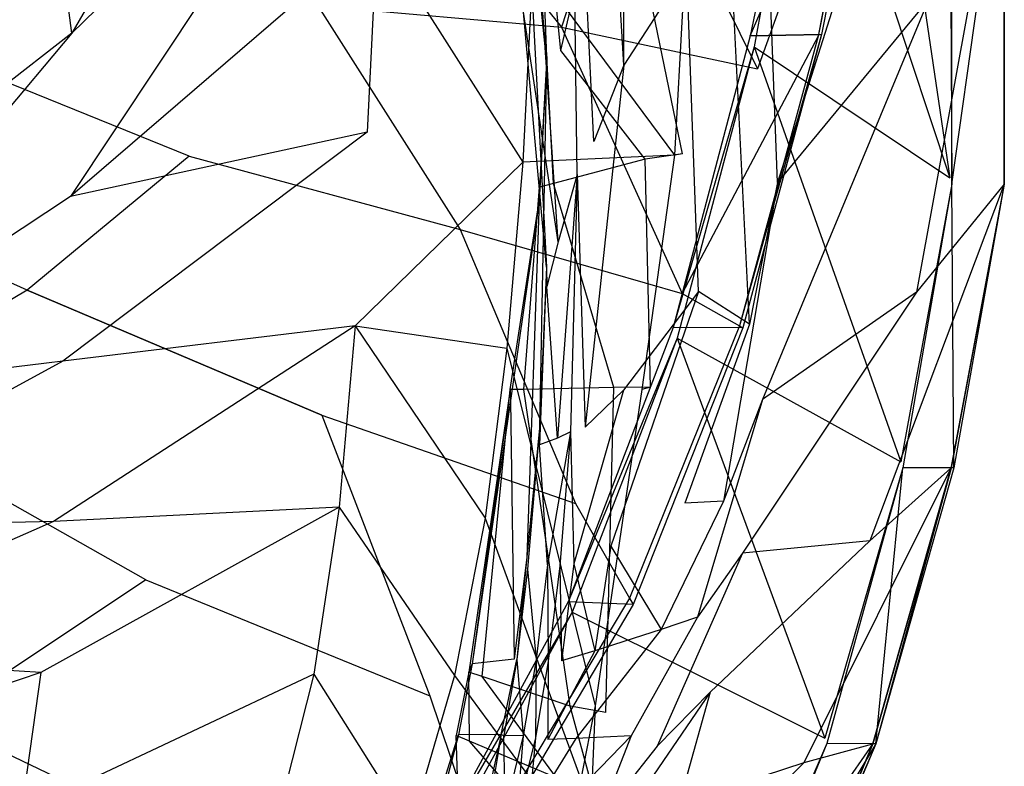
# Model space of a CAD drawing. Extents: x 0 to 0.29, y -0.245 to 0.
# Tile 25 of 28: x 0.223 to 0.29, y -0.163 to -0.112. Entities that reach past the tile are written whole.
import ezdxf

# ---------------------------------------------------------------- set-up
doc = ezdxf.new("R2010")
doc.units = 0
doc.layers.add('L0_URINAL_N_755701__0___REPLACE', color=7, linetype='CONTINUOUS')

msp = doc.modelspace()

# ---------------------------------------------------------------- linework, layer by layer
at = {"layer": 'L0_URINAL_N_755701__0___REPLACE', "color": 8}
for points, invisible_edges in [([(0.279062, -0.073426, 0.286205), (0.286274, -0.1227, 0.355769), (0.276639, -0.093467, 0.258593), (0.279062, -0.073426, 0.286205)], 14), ([(0.279062, -0.073426, 0.286205), (0.286295, -0.097381, 0.37386), (0.286274, -0.1227, 0.355769), (0.279062, -0.073426, 0.286205)], 14), ([(0.264027, -0.115005, 0.409261), (0.264011, -0.077022, 0.434836), (0.262022, -0.080854, 0.431261), (0.264027, -0.115005, 0.409261)], 14), ([(0.268331, -0.108384, 0.4157), (0.264011, -0.077022, 0.434836), (0.264027, -0.115005, 0.409261), (0.268331, -0.108384, 0.4157)], 14), ([(0.245482, -0.079389, 0.25841), (0.22495, -0.102236, 0.208821), (0.226337, -0.112842, 0.20849), (0.245482, -0.079389, 0.25841)], 14), ([(0.245482, -0.079389, 0.25841), (0.226337, -0.112842, 0.20849), (0.247255, -0.092384, 0.254451), (0.245482, -0.079389, 0.25841)], 14), ([(0.262022, -0.080854, 0.431261), (0.260391, -0.088196, 0.425182), (0.261978, -0.120238, 0.404577), (0.262022, -0.080854, 0.431261)], 14), ([(0.264027, -0.115005, 0.409261), (0.262022, -0.080854, 0.431261), (0.261978, -0.120238, 0.404577), (0.264027, -0.115005, 0.409261)], 14), ([(0.260391, -0.088196, 0.425182), (0.257984, -0.103992, 0.412662), (0.259547, -0.127083, 0.399013), (0.260391, -0.088196, 0.425182)], 14), ([(0.260831, -0.122475, 0.402717), (0.260391, -0.088196, 0.425182), (0.259547, -0.127083, 0.399013), (0.260831, -0.122475, 0.402717)], 14), ([(0.261978, -0.120238, 0.404577), (0.260391, -0.088196, 0.425182), (0.260831, -0.122475, 0.402717), (0.261978, -0.120238, 0.404577)], 14), ([(0.285197, -0.089365, 0.431445), (0.27349, -0.095591, 0.425892), (0.274509, -0.12303, 0.405784), (0.285197, -0.089365, 0.431445)], 14), ([(0.285197, -0.089365, 0.431445), (0.274509, -0.12303, 0.405784), (0.284841, -0.110479, 0.415927), (0.285197, -0.089365, 0.431445)], 14), ([(0.22495, -0.102236, 0.208821), (0.220994, -0.092617, 0.20911), (0.204462, -0.120786, 0.188429), (0.22495, -0.102236, 0.208821)], 14), ([(0.247255, -0.092384, 0.254451), (0.226337, -0.112842, 0.20849), (0.226259, -0.123979, 0.208088), (0.247255, -0.092384, 0.254451)], 14), ([(0.247255, -0.092384, 0.254451), (0.226259, -0.123979, 0.208088), (0.247185, -0.105967, 0.250215), (0.247255, -0.092384, 0.254451)], 14), ([(0.28141, -0.092527, 0.255401), (0.272653, -0.113018, 0.232215), (0.277528, -0.11292, 0.231749), (0.28141, -0.092527, 0.255401)], 13), ([(0.272653, -0.113018, 0.232215), (0.28141, -0.092527, 0.255401), (0.276367, -0.092642, 0.255851), (0.272653, -0.113018, 0.232215)], 14), ([(0.276639, -0.093467, 0.258593), (0.272653, -0.113018, 0.232215), (0.276367, -0.092642, 0.255851), (0.276639, -0.093467, 0.258593)], 14), ([(0.28141, -0.092527, 0.255401), (0.277291, -0.113047, 0.228537), (0.28118, -0.09285, 0.252243), (0.28141, -0.092527, 0.255401)], 14), ([(0.28141, -0.092527, 0.255401), (0.277528, -0.11292, 0.231749), (0.277291, -0.113047, 0.228537), (0.28141, -0.092527, 0.255401)], 14), ([(0.28118, -0.09285, 0.252243), (0.273149, -0.115266, 0.172468), (0.276696, -0.099165, 0.19055), (0.28118, -0.09285, 0.252243)], 14), ([(0.28118, -0.09285, 0.252243), (0.277291, -0.113047, 0.228537), (0.273149, -0.115266, 0.172468), (0.28118, -0.09285, 0.252243)], 14), ([(0.264332, -0.093874, 0.323745), (0.259732, -0.11401, 0.310063), (0.258131, -0.098241, 0.320713), (0.264332, -0.093874, 0.323745)], 13), ([(0.259732, -0.11401, 0.310063), (0.264332, -0.093874, 0.323745), (0.26602, -0.111362, 0.311934), (0.259732, -0.11401, 0.310063)], 14), ([(0.272653, -0.113018, 0.232215), (0.276639, -0.093467, 0.258593), (0.27292, -0.113775, 0.235035), (0.272653, -0.113018, 0.232215)], 13), ([(0.276639, -0.093467, 0.258593), (0.286274, -0.1227, 0.355769), (0.27292, -0.113775, 0.235035), (0.276639, -0.093467, 0.258593)], 14), ([(0.27349, -0.095591, 0.425892), (0.271204, -0.104465, 0.419422), (0.272596, -0.132691, 0.397986), (0.27349, -0.095591, 0.425892)], 14), ([(0.274509, -0.12303, 0.405784), (0.27349, -0.095591, 0.425892), (0.272596, -0.132691, 0.397986), (0.274509, -0.12303, 0.405784)], 14), ([(0.286295, -0.097381, 0.37386), (0.286417, -0.123136, 0.357216), (0.286274, -0.1227, 0.355769), (0.286295, -0.097381, 0.37386)], 14), ([(0.286295, -0.097381, 0.37386), (0.286417, -0.097787, 0.375347), (0.286417, -0.123136, 0.357216), (0.286295, -0.097381, 0.37386)], 14), ([(0.264466, -0.097718, 0.114978), (0.259774, -0.112413, 0.105679), (0.249568, -0.099807, 0.05284), (0.264466, -0.097718, 0.114978)], 14), ([(0.264466, -0.097718, 0.114978), (0.273149, -0.115266, 0.172468), (0.259774, -0.112413, 0.105679), (0.264466, -0.097718, 0.114978)], 14), ([(0.264466, -0.097718, 0.114978), (0.276696, -0.099165, 0.19055), (0.273149, -0.115266, 0.172468), (0.264466, -0.097718, 0.114978)], 14), ([(0.29, -0.097692, 0.427461), (0.284, -0.130515, 0.401604), (0.29, -0.123136, 0.408951), (0.29, -0.097692, 0.427461)], 14), ([(0.29, -0.097692, 0.427461), (0.284841, -0.110479, 0.415927), (0.284, -0.130515, 0.401604), (0.29, -0.097692, 0.427461)], 14), ([(0.29, -0.097779, 0.375042), (0.286417, -0.123136, 0.357216), (0.286417, -0.097787, 0.375347), (0.29, -0.097779, 0.375042)], 13), ([(0.286417, -0.123136, 0.357216), (0.29, -0.097779, 0.375042), (0.29, -0.123136, 0.356912), (0.286417, -0.123136, 0.357216)], 14), ([(0.29, -0.123136, 0.408951), (0.29, -0.097702, 0.420835), (0.29, -0.097692, 0.427461), (0.29, -0.123136, 0.408951)], 14), ([(0.29, -0.097702, 0.420835), (0.29, -0.123136, 0.408951), (0.29, -0.123136, 0.402688), (0.29, -0.097702, 0.420835)], 13), ([(0.29, -0.123136, 0.360242), (0.29, -0.097702, 0.420835), (0.29, -0.123136, 0.402688), (0.29, -0.123136, 0.360242)], 13), ([(0.29, -0.097702, 0.420835), (0.29, -0.123136, 0.360242), (0.29, -0.097774, 0.378373), (0.29, -0.097702, 0.420835)], 14), ([(0.29, -0.123136, 0.360242), (0.29, -0.097779, 0.375042), (0.29, -0.097774, 0.378373), (0.29, -0.123136, 0.360242)], 14), ([(0.29, -0.097779, 0.375042), (0.29, -0.123136, 0.360242), (0.29, -0.123136, 0.356912), (0.29, -0.097779, 0.375042)], 13), ([(0.258131, -0.098241, 0.320713), (0.258773, -0.114414, 0.309778), (0.257186, -0.098908, 0.32025), (0.258131, -0.098241, 0.320713)], 13), ([(0.258773, -0.114414, 0.309778), (0.258131, -0.098241, 0.320713), (0.259732, -0.11401, 0.310063), (0.258773, -0.114414, 0.309778)], 14), ([(0.258773, -0.114414, 0.309778), (0.257188, -0.099485, 0.324075), (0.257186, -0.098908, 0.32025), (0.258773, -0.114414, 0.309778)], 14), ([(0.249568, -0.099807, 0.05284), (0.259774, -0.112413, 0.105679), (0.243135, -0.110969, 0.049321), (0.249568, -0.099807, 0.05284)], 14), ([(0.257188, -0.099485, 0.324075), (0.258773, -0.114414, 0.309778), (0.258748, -0.11486, 0.313799), (0.257188, -0.099485, 0.324075)], 13), ([(0.257188, -0.099485, 0.324075), (0.258735, -0.128817, 0.392186), (0.257189, -0.110706, 0.401736), (0.257188, -0.099485, 0.324075)], 14), ([(0.257188, -0.099485, 0.324075), (0.258748, -0.11486, 0.313799), (0.258735, -0.128817, 0.392186), (0.257188, -0.099485, 0.324075)], 14), ([(0.22354, -0.101303, 0.009943), (0.21642, -0.113977, 0.01576), (0.213709, -0.110296, 0.009729), (0.22354, -0.101303, 0.009943)], 14), ([(0.226548, -0.104613, 0.016106), (0.21642, -0.113977, 0.01576), (0.22354, -0.101303, 0.009943), (0.226548, -0.104613, 0.016106)], 14), ([(0.22495, -0.102236, 0.208821), (0.204462, -0.120786, 0.188429), (0.205424, -0.129074, 0.188265), (0.22495, -0.102236, 0.208821)], 14), ([(0.226337, -0.112842, 0.20849), (0.22495, -0.102236, 0.208821), (0.205424, -0.129074, 0.188265), (0.226337, -0.112842, 0.20849)], 14), ([(0.259547, -0.127083, 0.399013), (0.257984, -0.103992, 0.412662), (0.257184, -0.111408, 0.407011), (0.259547, -0.127083, 0.399013)], 14), ([(0.234347, -0.121239, 0.046679), (0.21642, -0.113977, 0.01576), (0.226548, -0.104613, 0.016106), (0.234347, -0.121239, 0.046679)], 14), ([(0.226548, -0.104613, 0.016106), (0.243135, -0.110969, 0.049321), (0.234347, -0.121239, 0.046679), (0.226548, -0.104613, 0.016106)], 14), ([(0.271204, -0.104465, 0.419422), (0.268331, -0.108384, 0.4157), (0.269115, -0.130471, 0.398917), (0.271204, -0.104465, 0.419422)], 14), ([(0.272596, -0.132691, 0.397986), (0.271204, -0.104465, 0.419422), (0.269115, -0.130471, 0.398917), (0.272596, -0.132691, 0.397986)], 14), ([(0.247185, -0.105967, 0.250215), (0.226259, -0.123979, 0.208088), (0.246506, -0.1196, 0.245774), (0.247185, -0.105967, 0.250215)], 14), ([(0.247185, -0.105967, 0.250215), (0.246506, -0.1196, 0.245774), (0.257121, -0.121643, 0.273594), (0.247185, -0.105967, 0.250215)], 14), ([(0.247185, -0.105967, 0.250215), (0.257121, -0.121643, 0.273594), (0.25782, -0.108139, 0.279546), (0.247185, -0.105967, 0.250215)], 14), ([(0.25782, -0.108139, 0.279546), (0.257121, -0.121643, 0.273594), (0.267481, -0.121157, 0.303716), (0.25782, -0.108139, 0.279546)], 14), ([(0.25782, -0.108139, 0.279546), (0.267481, -0.121157, 0.303716), (0.268047, -0.11082, 0.310638), (0.25782, -0.108139, 0.279546)], 14), ([(0.268331, -0.108384, 0.4157), (0.264027, -0.115005, 0.409261), (0.26401, -0.137203, 0.392599), (0.268331, -0.108384, 0.4157)], 14), ([(0.269115, -0.130471, 0.398917), (0.268331, -0.108384, 0.4157), (0.26401, -0.137203, 0.392599), (0.269115, -0.130471, 0.398917)], 14), ([(0.258735, -0.128817, 0.392186), (0.257184, -0.111408, 0.407011), (0.257189, -0.110706, 0.401736), (0.258735, -0.128817, 0.392186)], 14), ([(0.268027, -0.121081, 0.305387), (0.26602, -0.111362, 0.311934), (0.268573, -0.110794, 0.312335), (0.268027, -0.121081, 0.305387)], 14), ([(0.268047, -0.11082, 0.310638), (0.267481, -0.121157, 0.303716), (0.268027, -0.121081, 0.305387), (0.268047, -0.11082, 0.310638)], 14), ([(0.268573, -0.110794, 0.312335), (0.268047, -0.11082, 0.310638), (0.268027, -0.121081, 0.305387), (0.268573, -0.110794, 0.312335)], 14), ([(0.284841, -0.110479, 0.415927), (0.274509, -0.12303, 0.405784), (0.273493, -0.13785, 0.393632), (0.284841, -0.110479, 0.415927)], 14), ([(0.284841, -0.110479, 0.415927), (0.273493, -0.13785, 0.393632), (0.284, -0.130515, 0.401604), (0.284841, -0.110479, 0.415927)], 14), ([(0.243135, -0.110969, 0.049321), (0.252859, -0.126235, 0.098642), (0.234347, -0.121239, 0.046679), (0.243135, -0.110969, 0.049321)], 14), ([(0.243135, -0.110969, 0.049321), (0.259774, -0.112413, 0.105679), (0.252859, -0.126235, 0.098642), (0.243135, -0.110969, 0.049321)], 14), ([(0.257184, -0.111408, 0.407011), (0.258735, -0.128817, 0.392186), (0.258772, -0.13014, 0.397297), (0.257184, -0.111408, 0.407011)], 13), ([(0.259547, -0.127083, 0.399013), (0.257184, -0.111408, 0.407011), (0.258772, -0.13014, 0.397297), (0.259547, -0.127083, 0.399013)], 14), ([(0.265486, -0.121436, 0.30513), (0.259732, -0.11401, 0.310063), (0.26602, -0.111362, 0.311934), (0.265486, -0.121436, 0.30513)], 14), ([(0.26602, -0.111362, 0.311934), (0.268027, -0.121081, 0.305387), (0.265486, -0.121436, 0.30513), (0.26602, -0.111362, 0.311934)], 13), ([(0.226337, -0.112842, 0.20849), (0.205424, -0.129074, 0.188265), (0.20533, -0.137785, 0.188064), (0.226337, -0.112842, 0.20849)], 14), ([(0.226337, -0.112842, 0.20849), (0.20533, -0.137785, 0.188064), (0.226259, -0.123979, 0.208088), (0.226337, -0.112842, 0.20849)], 14), ([(0.259774, -0.112413, 0.105679), (0.26801, -0.130602, 0.158519), (0.252859, -0.126235, 0.098642), (0.259774, -0.112413, 0.105679)], 14), ([(0.259774, -0.112413, 0.105679), (0.273149, -0.115266, 0.172468), (0.26801, -0.130602, 0.158519), (0.259774, -0.112413, 0.105679)], 14), ([(0.277528, -0.11292, 0.231749), (0.271911, -0.132821, 0.209683), (0.277291, -0.113047, 0.228537), (0.277528, -0.11292, 0.231749)], 14), ([(0.277528, -0.11292, 0.231749), (0.272156, -0.13296, 0.212892), (0.271911, -0.132821, 0.209683), (0.277528, -0.11292, 0.231749)], 14), ([(0.277528, -0.11292, 0.231749), (0.272653, -0.113018, 0.232215), (0.272156, -0.13296, 0.212892), (0.277528, -0.11292, 0.231749)], 14), ([(0.27292, -0.113775, 0.235035), (0.267395, -0.132929, 0.213389), (0.272653, -0.113018, 0.232215), (0.27292, -0.113775, 0.235035)], 14), ([(0.272653, -0.113018, 0.232215), (0.267395, -0.132929, 0.213389), (0.272156, -0.13296, 0.212892), (0.272653, -0.113018, 0.232215)], 14), ([(0.277291, -0.113047, 0.228537), (0.26801, -0.130602, 0.158519), (0.273149, -0.115266, 0.172468), (0.277291, -0.113047, 0.228537)], 14), ([(0.277291, -0.113047, 0.228537), (0.271911, -0.132821, 0.209683), (0.26801, -0.130602, 0.158519), (0.277291, -0.113047, 0.228537)], 14), ([(0.223284, -0.130375, 0.044716), (0.204489, -0.122029, 0.015626), (0.21642, -0.113977, 0.01576), (0.223284, -0.130375, 0.044716)], 14), ([(0.234347, -0.121239, 0.046679), (0.223284, -0.130375, 0.044716), (0.21642, -0.113977, 0.01576), (0.234347, -0.121239, 0.046679)], 14), ([(0.259225, -0.123093, 0.303929), (0.258773, -0.114414, 0.309778), (0.259732, -0.11401, 0.310063), (0.259225, -0.123093, 0.303929)], 14), ([(0.259732, -0.11401, 0.310063), (0.265486, -0.121436, 0.30513), (0.259225, -0.123093, 0.303929), (0.259732, -0.11401, 0.310063)], 13), ([(0.267395, -0.132929, 0.213389), (0.27292, -0.113775, 0.235035), (0.267661, -0.13365, 0.216248), (0.267395, -0.132929, 0.213389)], 13), ([(0.27292, -0.113775, 0.235035), (0.282941, -0.142112, 0.340655), (0.267661, -0.13365, 0.216248), (0.27292, -0.113775, 0.235035)], 14), ([(0.27292, -0.113775, 0.235035), (0.286274, -0.1227, 0.355769), (0.282941, -0.142112, 0.340655), (0.27292, -0.113775, 0.235035)], 14), ([(0.258773, -0.114414, 0.309778), (0.258253, -0.124293, 0.307353), (0.258748, -0.11486, 0.313799), (0.258773, -0.114414, 0.309778)], 14), ([(0.258773, -0.114414, 0.309778), (0.25827, -0.123345, 0.303745), (0.258253, -0.124293, 0.307353), (0.258773, -0.114414, 0.309778)], 14), ([(0.258748, -0.11486, 0.313799), (0.258253, -0.124293, 0.307353), (0.258274, -0.139793, 0.383706), (0.258748, -0.11486, 0.313799)], 14), ([(0.258773, -0.114414, 0.309778), (0.259225, -0.123093, 0.303929), (0.25827, -0.123345, 0.303745), (0.258773, -0.114414, 0.309778)], 13), ([(0.258748, -0.11486, 0.313799), (0.258274, -0.139793, 0.383706), (0.258735, -0.128817, 0.392186), (0.258748, -0.11486, 0.313799)], 14), ([(0.264027, -0.115005, 0.409261), (0.261978, -0.120238, 0.404577), (0.261393, -0.13973, 0.390071), (0.264027, -0.115005, 0.409261)], 14), ([(0.264027, -0.115005, 0.409261), (0.261393, -0.13973, 0.390071), (0.26401, -0.137203, 0.392599), (0.264027, -0.115005, 0.409261)], 14), ([(0.246506, -0.1196, 0.245774), (0.225715, -0.135225, 0.207591), (0.245684, -0.132812, 0.241294), (0.246506, -0.1196, 0.245774)], 14), ([(0.246506, -0.1196, 0.245774), (0.226259, -0.123979, 0.208088), (0.225715, -0.135225, 0.207591), (0.246506, -0.1196, 0.245774)], 14), ([(0.245684, -0.132812, 0.241294), (0.257121, -0.121643, 0.273594), (0.246506, -0.1196, 0.245774), (0.245684, -0.132812, 0.241294)], 14), ([(0.260831, -0.122475, 0.402717), (0.261393, -0.13973, 0.390071), (0.261978, -0.120238, 0.404577), (0.260831, -0.122475, 0.402717)], 14), ([(0.243412, -0.138916, 0.093358), (0.223284, -0.130375, 0.044716), (0.234347, -0.121239, 0.046679), (0.243412, -0.138916, 0.093358)], 14), ([(0.234347, -0.121239, 0.046679), (0.252859, -0.126235, 0.098642), (0.243412, -0.138916, 0.093358), (0.234347, -0.121239, 0.046679)], 14), ([(0.257121, -0.121643, 0.273594), (0.245684, -0.132812, 0.241294), (0.256048, -0.134331, 0.268522), (0.257121, -0.121643, 0.273594)], 13), ([(0.257121, -0.121643, 0.273594), (0.256048, -0.134331, 0.268522), (0.265265, -0.137173, 0.292208), (0.257121, -0.121643, 0.273594)], 14), ([(0.267481, -0.121157, 0.303716), (0.257121, -0.121643, 0.273594), (0.265265, -0.137173, 0.292208), (0.267481, -0.121157, 0.303716)], 14), ([(0.263342, -0.137033, 0.293807), (0.259225, -0.123093, 0.303929), (0.265486, -0.121436, 0.30513), (0.263342, -0.137033, 0.293807)], 14), ([(0.265486, -0.121436, 0.30513), (0.265838, -0.137007, 0.293826), (0.263342, -0.137033, 0.293807), (0.265486, -0.121436, 0.30513)], 13), ([(0.267481, -0.121157, 0.303716), (0.265265, -0.137173, 0.292208), (0.265838, -0.137007, 0.293826), (0.267481, -0.121157, 0.303716)], 14), ([(0.265838, -0.137007, 0.293826), (0.265486, -0.121436, 0.30513), (0.268027, -0.121081, 0.305387), (0.265838, -0.137007, 0.293826)], 14), ([(0.268027, -0.121081, 0.305387), (0.267481, -0.121157, 0.303716), (0.265838, -0.137007, 0.293826), (0.268027, -0.121081, 0.305387)], 14), ([(0.223284, -0.130375, 0.044716), (0.210194, -0.138156, 0.043255), (0.204489, -0.122029, 0.015626), (0.223284, -0.130375, 0.044716)], 14), ([(0.260831, -0.122475, 0.402717), (0.259547, -0.127083, 0.399013), (0.259501, -0.140476, 0.389221), (0.260831, -0.122475, 0.402717)], 14), ([(0.260831, -0.122475, 0.402717), (0.259501, -0.140476, 0.389221), (0.260394, -0.140043, 0.389662), (0.260831, -0.122475, 0.402717)], 14), ([(0.261393, -0.13973, 0.390071), (0.260831, -0.122475, 0.402717), (0.260394, -0.140043, 0.389662), (0.261393, -0.13973, 0.390071)], 13), ([(0.286417, -0.123136, 0.357216), (0.282941, -0.142112, 0.340655), (0.286274, -0.1227, 0.355769), (0.286417, -0.123136, 0.357216)], 14), ([(0.25827, -0.123345, 0.303745), (0.257193, -0.137156, 0.29372), (0.256255, -0.137174, 0.293707), (0.25827, -0.123345, 0.303745)], 13), ([(0.256255, -0.137174, 0.293707), (0.258253, -0.124293, 0.307353), (0.25827, -0.123345, 0.303745), (0.256255, -0.137174, 0.293707)], 14), ([(0.257193, -0.137156, 0.29372), (0.25827, -0.123345, 0.303745), (0.259225, -0.123093, 0.303929), (0.257193, -0.137156, 0.29372)], 14), ([(0.259225, -0.123093, 0.303929), (0.263342, -0.137033, 0.293807), (0.257193, -0.137156, 0.29372), (0.259225, -0.123093, 0.303929)], 13), ([(0.274509, -0.12303, 0.405784), (0.272596, -0.132691, 0.397986), (0.270831, -0.144784, 0.387396), (0.274509, -0.12303, 0.405784)], 14), ([(0.274509, -0.12303, 0.405784), (0.270831, -0.144784, 0.387396), (0.273493, -0.13785, 0.393632), (0.274509, -0.12303, 0.405784)], 14), ([(0.29, -0.123136, 0.408951), (0.280822, -0.147502, 0.386107), (0.286341, -0.142528, 0.39153), (0.29, -0.123136, 0.408951)], 14), ([(0.29, -0.123136, 0.408951), (0.284, -0.130515, 0.401604), (0.280822, -0.147502, 0.386107), (0.29, -0.123136, 0.408951)], 14), ([(0.282941, -0.142112, 0.340655), (0.286417, -0.123136, 0.357216), (0.283083, -0.142512, 0.342144), (0.282941, -0.142112, 0.340655)], 13), ([(0.286417, -0.123136, 0.357216), (0.286561, -0.142513, 0.341839), (0.283083, -0.142512, 0.342144), (0.286417, -0.123136, 0.357216)], 13), ([(0.29, -0.123136, 0.408951), (0.286341, -0.142528, 0.39153), (0.286367, -0.142527, 0.385569), (0.29, -0.123136, 0.408951)], 14), ([(0.29, -0.123136, 0.402688), (0.286367, -0.142527, 0.385569), (0.286546, -0.142514, 0.34517), (0.29, -0.123136, 0.402688)], 14), ([(0.29, -0.123136, 0.408951), (0.286367, -0.142527, 0.385569), (0.29, -0.123136, 0.402688), (0.29, -0.123136, 0.408951)], 14), ([(0.286561, -0.142513, 0.341839), (0.286417, -0.123136, 0.357216), (0.29, -0.123136, 0.356912), (0.286561, -0.142513, 0.341839)], 14), ([(0.29, -0.123136, 0.360242), (0.29, -0.123136, 0.402688), (0.286546, -0.142514, 0.34517), (0.29, -0.123136, 0.360242)], 14), ([(0.286561, -0.142513, 0.341839), (0.29, -0.123136, 0.360242), (0.286546, -0.142514, 0.34517), (0.286561, -0.142513, 0.341839)], 13), ([(0.29, -0.123136, 0.360242), (0.286561, -0.142513, 0.341839), (0.29, -0.123136, 0.356912), (0.29, -0.123136, 0.360242)], 14), ([(0.226259, -0.123979, 0.208088), (0.20533, -0.137785, 0.188064), (0.225715, -0.135225, 0.207591), (0.226259, -0.123979, 0.208088)], 14), ([(0.258253, -0.124293, 0.307353), (0.256255, -0.137174, 0.293707), (0.256286, -0.137906, 0.297442), (0.258253, -0.124293, 0.307353)], 13), ([(0.258253, -0.124293, 0.307353), (0.256286, -0.137906, 0.297442), (0.257402, -0.148612, 0.376165), (0.258253, -0.124293, 0.307353)], 14), ([(0.258253, -0.124293, 0.307353), (0.257402, -0.148612, 0.376165), (0.258274, -0.139793, 0.383706), (0.258253, -0.124293, 0.307353)], 14), ([(0.252859, -0.126235, 0.098642), (0.260733, -0.144958, 0.147963), (0.243412, -0.138916, 0.093358), (0.252859, -0.126235, 0.098642)], 14), ([(0.252859, -0.126235, 0.098642), (0.26801, -0.130602, 0.158519), (0.260733, -0.144958, 0.147963), (0.252859, -0.126235, 0.098642)], 14), ([(0.259547, -0.127083, 0.399013), (0.258772, -0.13014, 0.397297), (0.259501, -0.140476, 0.389221), (0.259547, -0.127083, 0.399013)], 14), ([(0.258735, -0.128817, 0.392186), (0.258269, -0.140931, 0.388683), (0.258772, -0.13014, 0.397297), (0.258735, -0.128817, 0.392186)], 14), ([(0.258735, -0.128817, 0.392186), (0.258274, -0.139793, 0.383706), (0.258269, -0.140931, 0.388683), (0.258735, -0.128817, 0.392186)], 14), ([(0.231393, -0.150168, 0.089431), (0.210194, -0.138156, 0.043255), (0.223284, -0.130375, 0.044716), (0.231393, -0.150168, 0.089431)], 14), ([(0.223284, -0.130375, 0.044716), (0.243412, -0.138916, 0.093358), (0.231393, -0.150168, 0.089431), (0.223284, -0.130375, 0.044716)], 14), ([(0.259501, -0.140476, 0.389221), (0.258772, -0.13014, 0.397297), (0.258269, -0.140931, 0.388683), (0.259501, -0.140476, 0.389221)], 14), ([(0.26801, -0.130602, 0.158519), (0.271911, -0.132821, 0.209683), (0.260733, -0.144958, 0.147963), (0.26801, -0.130602, 0.158519)], 14), ([(0.269115, -0.130471, 0.398917), (0.26401, -0.137203, 0.392599), (0.263146, -0.14787, 0.383493), (0.269115, -0.130471, 0.398917)], 14), ([(0.269115, -0.130471, 0.398917), (0.263146, -0.14787, 0.383493), (0.268179, -0.144925, 0.386825), (0.269115, -0.130471, 0.398917)], 14), ([(0.272596, -0.132691, 0.397986), (0.269115, -0.130471, 0.398917), (0.268179, -0.144925, 0.386825), (0.272596, -0.132691, 0.397986)], 14), ([(0.284, -0.130515, 0.401604), (0.273493, -0.13785, 0.393632), (0.272127, -0.14834, 0.384216), (0.284, -0.130515, 0.401604)], 14), ([(0.284, -0.130515, 0.401604), (0.272127, -0.14834, 0.384216), (0.280822, -0.147502, 0.386107), (0.284, -0.130515, 0.401604)], 14), ([(0.245684, -0.132812, 0.241294), (0.225715, -0.135225, 0.207591), (0.225078, -0.146188, 0.207033), (0.245684, -0.132812, 0.241294)], 14), ([(0.245684, -0.132812, 0.241294), (0.225078, -0.146188, 0.207033), (0.24458, -0.145189, 0.237047), (0.245684, -0.132812, 0.241294)], 14), ([(0.245684, -0.132812, 0.241294), (0.24458, -0.145189, 0.237047), (0.254554, -0.145958, 0.264204), (0.245684, -0.132812, 0.241294)], 14), ([(0.245684, -0.132812, 0.241294), (0.254554, -0.145958, 0.264204), (0.256048, -0.134331, 0.268522), (0.245684, -0.132812, 0.241294)], 14), ([(0.267661, -0.13365, 0.216248), (0.260236, -0.151662, 0.19883), (0.267395, -0.132929, 0.213389), (0.267661, -0.13365, 0.216248)], 14), ([(0.267395, -0.132929, 0.213389), (0.260236, -0.151662, 0.19883), (0.264665, -0.151844, 0.198292), (0.267395, -0.132929, 0.213389)], 14), ([(0.271911, -0.132821, 0.209683), (0.264422, -0.151419, 0.195187), (0.260733, -0.144958, 0.147963), (0.271911, -0.132821, 0.209683)], 14), ([(0.271911, -0.132821, 0.209683), (0.272156, -0.13296, 0.212892), (0.264422, -0.151419, 0.195187), (0.271911, -0.132821, 0.209683)], 14), ([(0.272156, -0.13296, 0.212892), (0.264665, -0.151844, 0.198292), (0.264422, -0.151419, 0.195187), (0.272156, -0.13296, 0.212892)], 14), ([(0.272156, -0.13296, 0.212892), (0.267395, -0.132929, 0.213389), (0.264665, -0.151844, 0.198292), (0.272156, -0.13296, 0.212892)], 14), ([(0.272596, -0.132691, 0.397986), (0.268179, -0.144925, 0.386825), (0.270831, -0.144784, 0.387396), (0.272596, -0.132691, 0.397986)], 14), ([(0.260236, -0.151662, 0.19883), (0.267661, -0.13365, 0.216248), (0.260501, -0.152379, 0.201693), (0.260236, -0.151662, 0.19883)], 13), ([(0.267661, -0.13365, 0.216248), (0.27775, -0.160966, 0.324581), (0.260501, -0.152379, 0.201693), (0.267661, -0.13365, 0.216248)], 14), ([(0.267661, -0.13365, 0.216248), (0.282941, -0.142112, 0.340655), (0.27775, -0.160966, 0.324581), (0.267661, -0.13365, 0.216248)], 14), ([(0.256048, -0.134331, 0.268522), (0.254554, -0.145958, 0.264204), (0.262059, -0.15876, 0.27686), (0.256048, -0.134331, 0.268522)], 14), ([(0.256048, -0.134331, 0.268522), (0.262059, -0.15876, 0.27686), (0.265265, -0.137173, 0.292208), (0.256048, -0.134331, 0.268522)], 14), ([(0.225715, -0.135225, 0.207591), (0.204931, -0.146593, 0.187816), (0.225078, -0.146188, 0.207033), (0.225715, -0.135225, 0.207591)], 14), ([(0.225715, -0.135225, 0.207591), (0.20533, -0.137785, 0.188064), (0.204931, -0.146593, 0.187816), (0.225715, -0.135225, 0.207591)], 14), ([(0.260354, -0.158783, 0.278309), (0.257193, -0.137156, 0.29372), (0.263342, -0.137033, 0.293807), (0.260354, -0.158783, 0.278309)], 14), ([(0.263342, -0.137033, 0.293807), (0.262787, -0.159216, 0.278001), (0.260354, -0.158783, 0.278309), (0.263342, -0.137033, 0.293807)], 13), ([(0.265838, -0.137007, 0.293826), (0.265265, -0.137173, 0.292208), (0.262787, -0.159216, 0.278001), (0.265838, -0.137007, 0.293826)], 14), ([(0.262787, -0.159216, 0.278001), (0.263342, -0.137033, 0.293807), (0.265838, -0.137007, 0.293826), (0.262787, -0.159216, 0.278001)], 14), ([(0.256255, -0.137174, 0.293707), (0.25436, -0.156766, 0.279746), (0.253445, -0.156459, 0.279965), (0.256255, -0.137174, 0.293707)], 13), ([(0.253666, -0.155893, 0.284551), (0.256255, -0.137174, 0.293707), (0.253445, -0.156459, 0.279965), (0.253666, -0.155893, 0.284551)], 13), ([(0.256255, -0.137174, 0.293707), (0.253666, -0.155893, 0.284551), (0.256286, -0.137906, 0.297442), (0.256255, -0.137174, 0.293707)], 14), ([(0.25436, -0.156766, 0.279746), (0.256255, -0.137174, 0.293707), (0.257193, -0.137156, 0.29372), (0.25436, -0.156766, 0.279746)], 14), ([(0.257193, -0.137156, 0.29372), (0.260354, -0.158783, 0.278309), (0.25436, -0.156766, 0.279746), (0.257193, -0.137156, 0.29372)], 13), ([(0.26401, -0.137203, 0.392599), (0.261393, -0.13973, 0.390071), (0.260611, -0.149072, 0.382058), (0.26401, -0.137203, 0.392599)], 14), ([(0.26401, -0.137203, 0.392599), (0.260611, -0.149072, 0.382058), (0.263146, -0.14787, 0.383493), (0.26401, -0.137203, 0.392599)], 14), ([(0.265265, -0.137173, 0.292208), (0.262059, -0.15876, 0.27686), (0.262787, -0.159216, 0.278001), (0.265265, -0.137173, 0.292208)], 14), ([(0.231393, -0.150168, 0.089431), (0.21705, -0.159725, 0.08651), (0.210194, -0.138156, 0.043255), (0.231393, -0.150168, 0.089431)], 14), ([(0.256286, -0.137906, 0.297442), (0.253666, -0.155893, 0.284551), (0.256539, -0.155573, 0.370036), (0.256286, -0.137906, 0.297442)], 14), ([(0.256286, -0.137906, 0.297442), (0.256539, -0.155573, 0.370036), (0.257402, -0.148612, 0.376165), (0.256286, -0.137906, 0.297442)], 14), ([(0.273493, -0.13785, 0.393632), (0.270831, -0.144784, 0.387396), (0.269062, -0.152715, 0.379926), (0.273493, -0.13785, 0.393632)], 14), ([(0.273493, -0.13785, 0.393632), (0.269062, -0.152715, 0.379926), (0.272127, -0.14834, 0.384216), (0.273493, -0.13785, 0.393632)], 14), ([(0.243412, -0.138916, 0.093358), (0.25079, -0.15809, 0.140038), (0.231393, -0.150168, 0.089431), (0.243412, -0.138916, 0.093358)], 14), ([(0.243412, -0.138916, 0.093358), (0.260733, -0.144958, 0.147963), (0.25079, -0.15809, 0.140038), (0.243412, -0.138916, 0.093358)], 14), ([(0.258274, -0.139793, 0.383706), (0.257402, -0.148612, 0.376165), (0.257459, -0.149437, 0.381269), (0.258274, -0.139793, 0.383706)], 14), ([(0.258274, -0.139793, 0.383706), (0.257459, -0.149437, 0.381269), (0.258269, -0.140931, 0.388683), (0.258274, -0.139793, 0.383706)], 14), ([(0.260394, -0.140043, 0.389662), (0.260611, -0.149072, 0.382058), (0.261393, -0.13973, 0.390071), (0.260394, -0.140043, 0.389662)], 14), ([(0.259501, -0.140476, 0.389221), (0.258269, -0.140931, 0.388683), (0.258812, -0.149132, 0.381734), (0.259501, -0.140476, 0.389221)], 14), ([(0.260394, -0.140043, 0.389662), (0.259501, -0.140476, 0.389221), (0.258812, -0.149132, 0.381734), (0.260394, -0.140043, 0.389662)], 14), ([(0.260394, -0.140043, 0.389662), (0.258812, -0.149132, 0.381734), (0.259653, -0.149205, 0.381798), (0.260394, -0.140043, 0.389662)], 14), ([(0.260611, -0.149072, 0.382058), (0.260394, -0.140043, 0.389662), (0.259653, -0.149205, 0.381798), (0.260611, -0.149072, 0.382058)], 13), ([(0.258812, -0.149132, 0.381734), (0.258269, -0.140931, 0.388683), (0.257459, -0.149437, 0.381269), (0.258812, -0.149132, 0.381734)], 14), ([(0.283083, -0.142512, 0.342144), (0.27775, -0.160966, 0.324581), (0.282941, -0.142112, 0.340655), (0.283083, -0.142512, 0.342144)], 14), ([(0.286341, -0.142528, 0.39153), (0.276319, -0.162658, 0.370999), (0.281001, -0.161372, 0.372976), (0.286341, -0.142528, 0.39153)], 14), ([(0.286341, -0.142528, 0.39153), (0.280822, -0.147502, 0.386107), (0.276319, -0.162658, 0.370999), (0.286341, -0.142528, 0.39153)], 14), ([(0.27775, -0.160966, 0.324581), (0.283083, -0.142512, 0.342144), (0.27789, -0.161347, 0.32609), (0.27775, -0.160966, 0.324581)], 13), ([(0.283083, -0.142512, 0.342144), (0.281236, -0.161349, 0.325786), (0.27789, -0.161347, 0.32609), (0.283083, -0.142512, 0.342144)], 13), ([(0.281029, -0.161369, 0.367337), (0.286341, -0.142528, 0.39153), (0.281001, -0.161372, 0.372976), (0.281029, -0.161369, 0.367337)], 13), ([(0.281219, -0.161351, 0.329116), (0.286367, -0.142527, 0.385569), (0.281029, -0.161369, 0.367337), (0.281219, -0.161351, 0.329116)], 13), ([(0.286341, -0.142528, 0.39153), (0.281029, -0.161369, 0.367337), (0.286367, -0.142527, 0.385569), (0.286341, -0.142528, 0.39153)], 14), ([(0.286367, -0.142527, 0.385569), (0.281219, -0.161351, 0.329116), (0.286546, -0.142514, 0.34517), (0.286367, -0.142527, 0.385569)], 14), ([(0.281236, -0.161349, 0.325786), (0.286546, -0.142514, 0.34517), (0.281219, -0.161351, 0.329116), (0.281236, -0.161349, 0.325786)], 13), ([(0.281236, -0.161349, 0.325786), (0.283083, -0.142512, 0.342144), (0.286561, -0.142513, 0.341839), (0.281236, -0.161349, 0.325786)], 14), ([(0.286546, -0.142514, 0.34517), (0.281236, -0.161349, 0.325786), (0.286561, -0.142513, 0.341839), (0.286546, -0.142514, 0.34517)], 14), ([(0.24458, -0.145189, 0.237047), (0.225078, -0.146188, 0.207033), (0.224228, -0.156497, 0.2065), (0.24458, -0.145189, 0.237047)], 14), ([(0.24458, -0.145189, 0.237047), (0.224228, -0.156497, 0.2065), (0.242872, -0.156603, 0.233216), (0.24458, -0.145189, 0.237047)], 14), ([(0.24458, -0.145189, 0.237047), (0.242872, -0.156603, 0.233216), (0.252474, -0.156685, 0.26019), (0.24458, -0.145189, 0.237047)], 14), ([(0.24458, -0.145189, 0.237047), (0.252474, -0.156685, 0.26019), (0.254554, -0.145958, 0.264204), (0.24458, -0.145189, 0.237047)], 14), ([(0.260733, -0.144958, 0.147963), (0.264422, -0.151419, 0.195187), (0.25079, -0.15809, 0.140038), (0.260733, -0.144958, 0.147963)], 14), ([(0.263146, -0.14787, 0.383493), (0.26658, -0.153551, 0.37884), (0.268179, -0.144925, 0.386825), (0.263146, -0.14787, 0.383493)], 14), ([(0.270831, -0.144784, 0.387396), (0.26658, -0.153551, 0.37884), (0.269062, -0.152715, 0.379926), (0.270831, -0.144784, 0.387396)], 14), ([(0.270831, -0.144784, 0.387396), (0.268179, -0.144925, 0.386825), (0.26658, -0.153551, 0.37884), (0.270831, -0.144784, 0.387396)], 14), ([(0.225078, -0.146188, 0.207033), (0.204931, -0.146593, 0.187816), (0.204474, -0.155187, 0.187537), (0.225078, -0.146188, 0.207033)], 14), ([(0.225078, -0.146188, 0.207033), (0.204474, -0.155187, 0.187537), (0.224228, -0.156497, 0.2065), (0.225078, -0.146188, 0.207033)], 14), ([(0.254554, -0.145958, 0.264204), (0.252474, -0.156685, 0.26019), (0.261093, -0.163769, 0.273509), (0.254554, -0.145958, 0.264204)], 14), ([(0.254554, -0.145958, 0.264204), (0.261093, -0.163769, 0.273509), (0.262059, -0.15876, 0.27686), (0.254554, -0.145958, 0.264204)], 14), ([(0.260611, -0.149072, 0.382058), (0.262047, -0.155014, 0.376923), (0.263146, -0.14787, 0.383493), (0.260611, -0.149072, 0.382058)], 14), ([(0.26658, -0.153551, 0.37884), (0.263146, -0.14787, 0.383493), (0.262047, -0.155014, 0.376923), (0.26658, -0.153551, 0.37884)], 13), ([(0.280822, -0.147502, 0.386107), (0.272127, -0.14834, 0.384216), (0.269913, -0.157822, 0.374912), (0.280822, -0.147502, 0.386107)], 14), ([(0.280822, -0.147502, 0.386107), (0.269913, -0.157822, 0.374912), (0.276319, -0.162658, 0.370999), (0.280822, -0.147502, 0.386107)], 14), ([(0.272127, -0.14834, 0.384216), (0.269062, -0.152715, 0.379926), (0.26629, -0.16153, 0.370921), (0.272127, -0.14834, 0.384216)], 14), ([(0.272127, -0.14834, 0.384216), (0.26629, -0.16153, 0.370921), (0.269913, -0.157822, 0.374912), (0.272127, -0.14834, 0.384216)], 14), ([(0.257402, -0.148612, 0.376165), (0.256539, -0.155573, 0.370036), (0.256722, -0.155595, 0.375622), (0.257402, -0.148612, 0.376165)], 14), ([(0.257402, -0.148612, 0.376165), (0.256722, -0.155595, 0.375622), (0.257459, -0.149437, 0.381269), (0.257402, -0.148612, 0.376165)], 14), ([(0.257459, -0.149437, 0.381269), (0.258033, -0.155593, 0.375829), (0.258812, -0.149132, 0.381734), (0.257459, -0.149437, 0.381269)], 14), ([(0.258866, -0.155713, 0.375851), (0.258812, -0.149132, 0.381734), (0.258033, -0.155593, 0.375829), (0.258866, -0.155713, 0.375851)], 13), ([(0.258812, -0.149132, 0.381734), (0.258866, -0.155713, 0.375851), (0.259653, -0.149205, 0.381798), (0.258812, -0.149132, 0.381734)], 14), ([(0.259777, -0.155683, 0.376017), (0.259653, -0.149205, 0.381798), (0.258866, -0.155713, 0.375851), (0.259777, -0.155683, 0.376017)], 13), ([(0.259653, -0.149205, 0.381798), (0.259777, -0.155683, 0.376017), (0.260611, -0.149072, 0.382058), (0.259653, -0.149205, 0.381798)], 14), ([(0.262047, -0.155014, 0.376923), (0.260611, -0.149072, 0.382058), (0.259777, -0.155683, 0.376017), (0.262047, -0.155014, 0.376923)], 13), ([(0.258033, -0.155593, 0.375829), (0.257459, -0.149437, 0.381269), (0.256722, -0.155595, 0.375622), (0.258033, -0.155593, 0.375829)], 13), ([(0.23802, -0.169712, 0.134147), (0.21705, -0.159725, 0.08651), (0.231393, -0.150168, 0.089431), (0.23802, -0.169712, 0.134147)], 14), ([(0.231393, -0.150168, 0.089431), (0.25079, -0.15809, 0.140038), (0.23802, -0.169712, 0.134147), (0.231393, -0.150168, 0.089431)], 14), ([(0.264422, -0.151419, 0.195187), (0.254256, -0.168363, 0.184297), (0.25079, -0.15809, 0.140038), (0.264422, -0.151419, 0.195187)], 14), ([(0.260501, -0.152379, 0.201693), (0.250857, -0.168812, 0.187767), (0.260236, -0.151662, 0.19883), (0.260501, -0.152379, 0.201693)], 14), ([(0.260236, -0.151662, 0.19883), (0.250857, -0.168812, 0.187767), (0.254485, -0.169041, 0.187218), (0.260236, -0.151662, 0.19883)], 14), ([(0.264422, -0.151419, 0.195187), (0.264665, -0.151844, 0.198292), (0.254256, -0.168363, 0.184297), (0.264422, -0.151419, 0.195187)], 14), ([(0.264665, -0.151844, 0.198292), (0.254485, -0.169041, 0.187218), (0.254256, -0.168363, 0.184297), (0.264665, -0.151844, 0.198292)], 14), ([(0.264665, -0.151844, 0.198292), (0.260236, -0.151662, 0.19883), (0.254485, -0.169041, 0.187218), (0.264665, -0.151844, 0.198292)], 14), ([(0.250857, -0.168812, 0.187767), (0.260501, -0.152379, 0.201693), (0.251106, -0.169555, 0.190607), (0.250857, -0.168812, 0.187767)], 13), ([(0.270273, -0.178849, 0.307316), (0.251106, -0.169555, 0.190607), (0.260501, -0.152379, 0.201693), (0.270273, -0.178849, 0.307316)], 14), ([(0.260501, -0.152379, 0.201693), (0.27775, -0.160966, 0.324581), (0.270273, -0.178849, 0.307316), (0.260501, -0.152379, 0.201693)], 14), ([(0.269062, -0.152715, 0.379926), (0.26658, -0.153551, 0.37884), (0.264519, -0.160815, 0.371498), (0.269062, -0.152715, 0.379926)], 14), ([(0.269062, -0.152715, 0.379926), (0.264519, -0.160815, 0.371498), (0.26629, -0.16153, 0.370921), (0.269062, -0.152715, 0.379926)], 14), ([(0.26658, -0.153551, 0.37884), (0.262047, -0.155014, 0.376923), (0.260743, -0.161, 0.371028), (0.26658, -0.153551, 0.37884)], 14), ([(0.26658, -0.153551, 0.37884), (0.260743, -0.161, 0.371028), (0.264519, -0.160815, 0.371498), (0.26658, -0.153551, 0.37884)], 14), ([(0.224228, -0.156497, 0.2065), (0.204474, -0.155187, 0.187537), (0.203849, -0.163264, 0.187271), (0.224228, -0.156497, 0.2065)], 14), ([(0.262047, -0.155014, 0.376923), (0.259777, -0.155683, 0.376017), (0.258828, -0.161067, 0.37081), (0.262047, -0.155014, 0.376923)], 14), ([(0.262047, -0.155014, 0.376923), (0.258828, -0.161067, 0.37081), (0.260743, -0.161, 0.371028), (0.262047, -0.155014, 0.376923)], 14), ([(0.253666, -0.155893, 0.284551), (0.252731, -0.160746, 0.281186), (0.255656, -0.160721, 0.365132), (0.253666, -0.155893, 0.284551)], 14), ([(0.253666, -0.155893, 0.284551), (0.253445, -0.156459, 0.279965), (0.252731, -0.160746, 0.281186), (0.253666, -0.155893, 0.284551)], 14), ([(0.256539, -0.155573, 0.370036), (0.253666, -0.155893, 0.284551), (0.255656, -0.160721, 0.365132), (0.256539, -0.155573, 0.370036)], 14), ([(0.255656, -0.160721, 0.365132), (0.256722, -0.155595, 0.375622), (0.256539, -0.155573, 0.370036), (0.255656, -0.160721, 0.365132)], 14), ([(0.256722, -0.155595, 0.375622), (0.255656, -0.160721, 0.365132), (0.255833, -0.160798, 0.37058), (0.256722, -0.155595, 0.375622)], 13), ([(0.257158, -0.160819, 0.370778), (0.256722, -0.155595, 0.375622), (0.255833, -0.160798, 0.37058), (0.257158, -0.160819, 0.370778)], 13), ([(0.256722, -0.155595, 0.375622), (0.257158, -0.160819, 0.370778), (0.258033, -0.155593, 0.375829), (0.256722, -0.155595, 0.375622)], 14), ([(0.257986, -0.160959, 0.370781), (0.258033, -0.155593, 0.375829), (0.257158, -0.160819, 0.370778), (0.257986, -0.160959, 0.370781)], 13), ([(0.258033, -0.155593, 0.375829), (0.257986, -0.160959, 0.370781), (0.258866, -0.155713, 0.375851), (0.258033, -0.155593, 0.375829)], 14), ([(0.258828, -0.161067, 0.37081), (0.258866, -0.155713, 0.375851), (0.257986, -0.160959, 0.370781), (0.258828, -0.161067, 0.37081)], 13), ([(0.258866, -0.155713, 0.375851), (0.258828, -0.161067, 0.37081), (0.259777, -0.155683, 0.376017), (0.258866, -0.155713, 0.375851)], 14), ([(0.224228, -0.156497, 0.2065), (0.203849, -0.163264, 0.187271), (0.22289, -0.165999, 0.206057), (0.224228, -0.156497, 0.2065)], 14), ([(0.224228, -0.156497, 0.2065), (0.22289, -0.165999, 0.206057), (0.242872, -0.156603, 0.233216), (0.224228, -0.156497, 0.2065)], 14), ([(0.242872, -0.156603, 0.233216), (0.22289, -0.165999, 0.206057), (0.240144, -0.167321, 0.229762), (0.242872, -0.156603, 0.233216)], 14), ([(0.242872, -0.156603, 0.233216), (0.240144, -0.167321, 0.229762), (0.249446, -0.167045, 0.256001), (0.242872, -0.156603, 0.233216)], 14), ([(0.242872, -0.156603, 0.233216), (0.249446, -0.167045, 0.256001), (0.252474, -0.156685, 0.26019), (0.242872, -0.156603, 0.233216)], 14), ([(0.253445, -0.156459, 0.279965), (0.253485, -0.161175, 0.276768), (0.252578, -0.160794, 0.277037), (0.253445, -0.156459, 0.279965)], 13), ([(0.253445, -0.156459, 0.279965), (0.252578, -0.160794, 0.277037), (0.252731, -0.160746, 0.281186), (0.253445, -0.156459, 0.279965)], 14), ([(0.253485, -0.161175, 0.276768), (0.253445, -0.156459, 0.279965), (0.25436, -0.156766, 0.279746), (0.253485, -0.161175, 0.276768)], 14), ([(0.252474, -0.156685, 0.26019), (0.249446, -0.167045, 0.256001), (0.260212, -0.167227, 0.271196), (0.252474, -0.156685, 0.26019)], 14), ([(0.252474, -0.156685, 0.26019), (0.260212, -0.167227, 0.271196), (0.261093, -0.163769, 0.273509), (0.252474, -0.156685, 0.26019)], 14), ([(0.25436, -0.156766, 0.279746), (0.259431, -0.163674, 0.275006), (0.253485, -0.161175, 0.276768), (0.25436, -0.156766, 0.279746)], 13), ([(0.259431, -0.163674, 0.275006), (0.25436, -0.156766, 0.279746), (0.260354, -0.158783, 0.278309), (0.259431, -0.163674, 0.275006)], 14), ([(0.269913, -0.157822, 0.374912), (0.26629, -0.16153, 0.370921), (0.264433, -0.165863, 0.366044), (0.269913, -0.157822, 0.374912)], 14), ([(0.269913, -0.157822, 0.374912), (0.264433, -0.165863, 0.366044), (0.267789, -0.16545, 0.366916), (0.269913, -0.157822, 0.374912)], 14), ([(0.269913, -0.157822, 0.374912), (0.267789, -0.16545, 0.366916), (0.276319, -0.162658, 0.370999), (0.269913, -0.157822, 0.374912)], 14), ([(0.25079, -0.15809, 0.140038), (0.254256, -0.168363, 0.184297), (0.23802, -0.169712, 0.134147), (0.25079, -0.15809, 0.140038)], 14), ([(0.260354, -0.158783, 0.278309), (0.261845, -0.164209, 0.274628), (0.259431, -0.163674, 0.275006), (0.260354, -0.158783, 0.278309)], 13), ([(0.261845, -0.164209, 0.274628), (0.260354, -0.158783, 0.278309), (0.262787, -0.159216, 0.278001), (0.261845, -0.164209, 0.274628)], 14), ([(0.262059, -0.15876, 0.27686), (0.261093, -0.163769, 0.273509), (0.261845, -0.164209, 0.274628), (0.262059, -0.15876, 0.27686)], 14), ([(0.262059, -0.15876, 0.27686), (0.261845, -0.164209, 0.274628), (0.262787, -0.159216, 0.278001), (0.262059, -0.15876, 0.27686)], 14), ([(0.23802, -0.169712, 0.134147), (0.222671, -0.179557, 0.129766), (0.21705, -0.159725, 0.08651), (0.23802, -0.169712, 0.134147)], 14), ([(0.252731, -0.160746, 0.281186), (0.251782, -0.163788, 0.275015), (0.251885, -0.163965, 0.278972), (0.252731, -0.160746, 0.281186)], 13), ([(0.251782, -0.163788, 0.275015), (0.252731, -0.160746, 0.281186), (0.252578, -0.160794, 0.277037), (0.251782, -0.163788, 0.275015)], 14), ([(0.252578, -0.160794, 0.277037), (0.252682, -0.164219, 0.274712), (0.251782, -0.163788, 0.275015), (0.252578, -0.160794, 0.277037)], 13), ([(0.252731, -0.160746, 0.281186), (0.251885, -0.163965, 0.278972), (0.25478, -0.164619, 0.361252), (0.252731, -0.160746, 0.281186)], 14), ([(0.252682, -0.164219, 0.274712), (0.252578, -0.160794, 0.277037), (0.253485, -0.161175, 0.276768), (0.252682, -0.164219, 0.274712)], 14), ([(0.253485, -0.161175, 0.276768), (0.258584, -0.16705, 0.272726), (0.252682, -0.164219, 0.274712), (0.253485, -0.161175, 0.276768)], 13), ([(0.255656, -0.160721, 0.365132), (0.252731, -0.160746, 0.281186), (0.25478, -0.164619, 0.361252), (0.255656, -0.160721, 0.365132)], 14), ([(0.258584, -0.16705, 0.272726), (0.253485, -0.161175, 0.276768), (0.259431, -0.163674, 0.275006), (0.258584, -0.16705, 0.272726)], 14), ([(0.255656, -0.160721, 0.365132), (0.25478, -0.164619, 0.361252), (0.255044, -0.164411, 0.366953), (0.255656, -0.160721, 0.365132)], 14), ([(0.255656, -0.160721, 0.365132), (0.255044, -0.164411, 0.366953), (0.255833, -0.160798, 0.37058), (0.255656, -0.160721, 0.365132)], 14), ([(0.255918, -0.165816, 0.3657), (0.255833, -0.160798, 0.37058), (0.255044, -0.164411, 0.366953), (0.255918, -0.165816, 0.3657)], 14), ([(0.257158, -0.160819, 0.370778), (0.255833, -0.160798, 0.37058), (0.255918, -0.165816, 0.3657), (0.257158, -0.160819, 0.370778)], 14), ([(0.256711, -0.166088, 0.365569), (0.257158, -0.160819, 0.370778), (0.255918, -0.165816, 0.3657), (0.256711, -0.166088, 0.365569)], 13), ([(0.257158, -0.160819, 0.370778), (0.256711, -0.166088, 0.365569), (0.257986, -0.160959, 0.370781), (0.257158, -0.160819, 0.370778)], 14), ([(0.2575, -0.166259, 0.365533), (0.257986, -0.160959, 0.370781), (0.256711, -0.166088, 0.365569), (0.2575, -0.166259, 0.365533)], 13), ([(0.257986, -0.160959, 0.370781), (0.2575, -0.166259, 0.365533), (0.258828, -0.161067, 0.37081), (0.257986, -0.160959, 0.370781)], 14), ([(0.260743, -0.161, 0.371028), (0.258828, -0.161067, 0.37081), (0.2575, -0.166259, 0.365533), (0.260743, -0.161, 0.371028)], 14), ([(0.260743, -0.161, 0.371028), (0.2575, -0.166259, 0.365533), (0.259115, -0.1664, 0.365383), (0.260743, -0.161, 0.371028)], 14), ([(0.264519, -0.160815, 0.371498), (0.260743, -0.161, 0.371028), (0.259115, -0.1664, 0.365383), (0.264519, -0.160815, 0.371498)], 14), ([(0.264519, -0.160815, 0.371498), (0.259115, -0.1664, 0.365383), (0.262286, -0.166581, 0.36524), (0.264519, -0.160815, 0.371498)], 14), ([(0.264519, -0.160815, 0.371498), (0.262286, -0.166581, 0.36524), (0.26629, -0.16153, 0.370921), (0.264519, -0.160815, 0.371498)], 14), ([(0.27789, -0.161347, 0.32609), (0.270273, -0.178849, 0.307316), (0.27775, -0.160966, 0.324581), (0.27789, -0.161347, 0.32609)], 14), ([(0.26629, -0.16153, 0.370921), (0.262286, -0.166581, 0.36524), (0.264433, -0.165863, 0.366044), (0.26629, -0.16153, 0.370921)], 14), ([(0.281001, -0.161372, 0.372976), (0.269466, -0.177986, 0.353586), (0.273489, -0.179259, 0.353026), (0.281001, -0.161372, 0.372976)], 14), ([(0.281001, -0.161372, 0.372976), (0.276319, -0.162658, 0.370999), (0.269466, -0.177986, 0.353586), (0.281001, -0.161372, 0.372976)], 14), ([(0.270273, -0.178849, 0.307316), (0.27789, -0.161347, 0.32609), (0.270412, -0.179228, 0.308827), (0.270273, -0.178849, 0.307316)], 13), ([(0.281236, -0.161349, 0.325786), (0.270412, -0.179228, 0.308827), (0.27789, -0.161347, 0.32609), (0.281236, -0.161349, 0.325786)], 14), ([(0.270412, -0.179228, 0.308827), (0.281236, -0.161349, 0.325786), (0.273581, -0.17923, 0.308523), (0.270412, -0.179228, 0.308827)], 13), ([(0.2735, -0.179256, 0.347733), (0.281001, -0.161372, 0.372976), (0.273489, -0.179259, 0.353026), (0.2735, -0.179256, 0.347733)], 13), ([(0.281029, -0.161369, 0.367337), (0.2735, -0.179256, 0.347733), (0.273575, -0.179232, 0.311854), (0.281029, -0.161369, 0.367337)], 14), ([(0.281001, -0.161372, 0.372976), (0.2735, -0.179256, 0.347733), (0.281029, -0.161369, 0.367337), (0.281001, -0.161372, 0.372976)], 14), ([(0.281219, -0.161351, 0.329116), (0.281029, -0.161369, 0.367337), (0.273575, -0.179232, 0.311854), (0.281219, -0.161351, 0.329116)], 14), ([(0.273581, -0.17923, 0.308523), (0.281219, -0.161351, 0.329116), (0.273575, -0.179232, 0.311854), (0.273581, -0.17923, 0.308523)], 13), ([(0.281219, -0.161351, 0.329116), (0.273581, -0.17923, 0.308523), (0.281236, -0.161349, 0.325786), (0.281219, -0.161351, 0.329116)], 14), ([(0.276319, -0.162658, 0.370999), (0.267791, -0.165437, 0.366903), (0.26281, -0.175863, 0.354534), (0.276319, -0.162658, 0.370999)], 14), ([(0.276319, -0.162658, 0.370999), (0.26281, -0.175863, 0.354534), (0.269466, -0.177986, 0.353586), (0.276319, -0.162658, 0.370999)], 14)]:
    msp.add_3dface(points, dxfattribs=dict(at, invisible_edges=invisible_edges))

doc.saveas('drawing.dxf')
